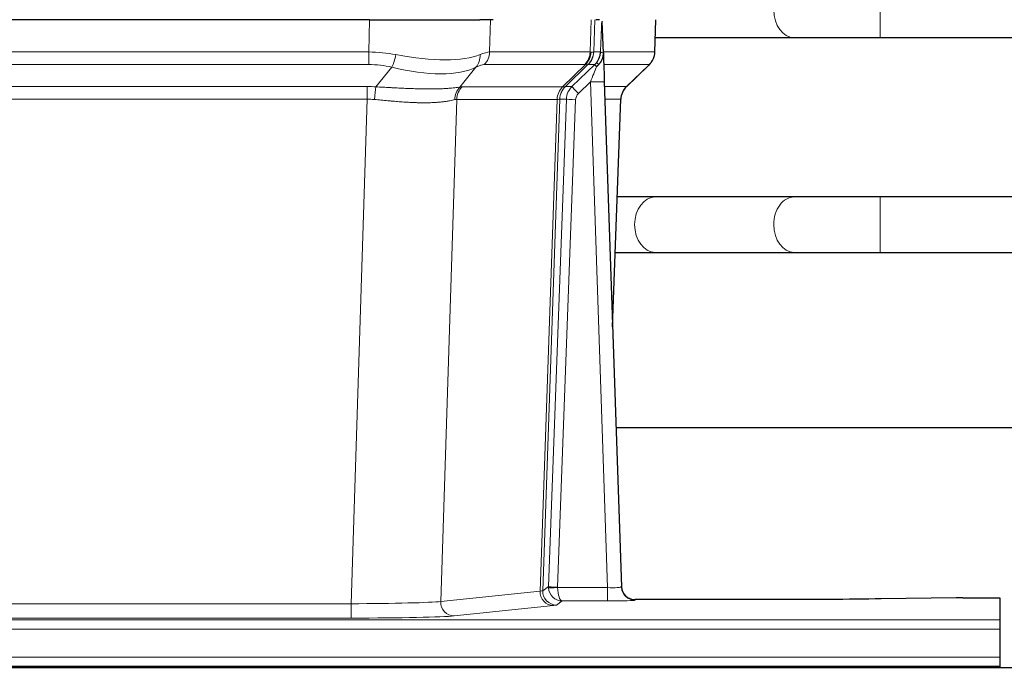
# Model space of a CAD drawing. Header units: inches. Extents: x 0 to 17820, y -10 to 12600.
# Tile 155 of 256: x 3050 to 3263, y 10472 to 10613. Entities that reach past the tile are written whole.
import ezdxf

# ---------------------------------------------------------------- set-up
doc = ezdxf.new("R2010")
doc.units = ezdxf.units.IN
doc.layers.add('1', color=7, linetype='Continuous', true_color=0xffffff)
doc.layers.add('254', color=7, linetype='Continuous', true_color=0xffffff)
doc.styles.add('latin_extended', font='simplex.shx')
doc.dimstyles.get("Standard").update_dxf_attribs({"dimtxt": 0.18, "dimasz": 0.18, "dimexe": 0.18, "dimexo": 0.0625, "dimgap": 0.09, "dimtad": 0, "dimtih": 1, "dimtoh": 1, "dimdec": 4, "dimzin": 0, "dimdsep": 46, "dimtxsty": 'Standard', "dimcen": 0.09, "dimadec": 0, "dimazin": 0, "dimtfac": 1, "dimtdec": 4, "dimtofl": 0, "dimtmove": 0, "dimatfit": 3, "dimfxl": 1, "dimtolj": 1, "dimtzin": 0, "dimarcsym": 0})

# ---------------------------------------------------------------- blocks, each defined once
blk = doc.blocks.new('_U1')
at = {"layer": '254', "color": 3, "linetype": 'Continuous', "lineweight": 13, "transparency": 16777216}
for p, q in [((1291.58, 10505.93), (1291.58, 7002.9)), ((6453.14, 8695.9), (6453.14, 7002.9)), ((1396.58, 7032.9), (6348.14, 7032.9))]:
    blk.add_line(p, q, dxfattribs=at)
at = {"layer": '254', "color": 3, "transparency": 16777216}
for points in [[(1396.58, 7050.4), (1396.58, 7015.4), (1291.58, 7032.9)], [(6348.14, 7015.4), (6348.14, 7050.4), (6453.14, 7032.9)]]:
    blk.add_solid(points, dxfattribs=at)
at = {"layer": 'Defpoints', "color": 0, "transparency": 16777216}
for p in [(1291.58, 10535.93), (6453.14, 8725.9), (6453.14, 7032.9)]:
    blk.add_point(p, dxfattribs=at)
at = {"layer": '254', "color": 2, "lineweight": 13, "transparency": 16777216, "insert": (3697.36, 7190.4), "char_height": 105, "attachment_point": 1, "style": 'latin_extended'}
blk.add_mtext('\\A1;5162', dxfattribs=at)

msp = doc.modelspace()

# ---------------------------------------------------------------- linework, layer by layer
at = {"layer": '1', "color": 110, "linetype": 'Continuous', "lineweight": 13}
for p, q in [((3236.278, 10609.401), (3236.278, 10621.401)), ((3125.564, 10606.302), (3125.755, 10613.296)), ((3151.937, 10613.296), (3151.746, 10606.302)), ((3173.493, 10606.302), (3173.737, 10613.296)), ((3174.522, 10613.296), (3174.278, 10606.302)), ((3187.477, 10606.302), (3187.725, 10613.296)), ((3217.695, 10609.401), (3217.701, 10609.401)), ((2910.722, 10606.302), (3125.564, 10606.302)), ((3125.564, 10603.564), (3125.564, 10606.302)), ((3151.746, 10606.302), (3173.493, 10606.302)), ((3174.278, 10606.302), (3175.74, 10606.302)), ((3176.349, 10606.302), (3187.477, 10606.302)), ((3125.564, 10603.564), (2910.722, 10603.564)), ((3127.135, 10598.737), (3130.588, 10603.005)), ((3148.787, 10603.005), (3145.294, 10598.688)), ((3172.311, 10603.564), (3150.563, 10603.564)), ((3167.531, 10598.756), (3172.477, 10603.552)), ((3173.022, 10603.552), (3168.131, 10598.808)), ((3169.568, 10598.814), (3174.495, 10603.564)), ((3174.495, 10603.564), (3173.06, 10603.564)), ((3186.259, 10603.564), (3176.439, 10603.564)), ((3181.35, 10598.791), (3186.163, 10603.372)), ((2911.064, 10598.814), (3125.222, 10598.814)), ((3125.222, 10596.076), (3125.222, 10598.814)), ((3145.797, 10598.756), (3167.531, 10598.756)), ((3168.156, 10598.814), (3169.568, 10598.814)), ((3173.566, 10599.821), (3170.956, 10597.306)), ((3177.26, 10490.28), (3173.566, 10599.821)), ((3176.598, 10598.814), (3181.338, 10598.814)), ((3125.222, 10596.076), (2911.064, 10596.076)), ((3121.748, 10486.79), (3125.222, 10596.076)), ((3144.614, 10596.035), (3141.157, 10487.259)), ((3166.349, 10596.035), (3144.614, 10596.035)), ((3162.642, 10489.506), (3166.355, 10596.035)), ((3166.938, 10596.079), (3163.228, 10489.619)), ((3164.456, 10490.517), (3168.347, 10596.079)), ((3170.345, 10595.938), (3166.454, 10490.376)), ((3168.347, 10596.079), (3166.938, 10596.079)), ((3180.119, 10596.079), (3176.69, 10596.079)), ((3178.346, 10546.966), (3180.119, 10596.079)), ((3236.278, 10562.901), (3236.278, 10574.901)), ((3217.695, 10562.901), (3217.719, 10562.901)), ((3163.228, 10489.619), (3164.456, 10490.517)), ((3166.455, 10490.28), (3177.26, 10490.28)), ((3177.26, 10490.28), (3177.26, 10487.386)), ((3141.157, 10487.259), (3162.642, 10489.506)), ((2914.538, 10486.79), (3121.748, 10486.79)), ((3121.748, 10486.79), (3121.748, 10483.686)), ((3165.551, 10486.389), (3144.065, 10484.142)), ((3167.418, 10487.386), (3166.224, 10486.514)), ((3177.26, 10487.386), (3167.418, 10487.386)), ((3183.24, 10487.675), (3183.251, 10487.543)), ((3121.748, 10483.686), (2914.538, 10483.686)), ((2774.143, 10483.321), (3262.143, 10483.321)), ((2774.143, 10481.252), (3262.143, 10481.252)), ((2774.143, 10475.226), (3262.143, 10475.226))]:
    msp.add_line(p, q, dxfattribs=at)
at = {"layer": '1', "color": 2, "linetype": 'Continuous', "lineweight": 25}
for p, q in [((3125.755, 10613.296), (2910.532, 10613.296)), ((3125.755, 10613.296), (3149.614, 10613.296)), ((3152.509, 10613.296), (3149.614, 10613.296)), ((3175.547, 10613.296), (3174.763, 10613.296)), ((3176.355, 10606.135), (3176.128, 10612.865)), ((3187.493, 10606.286), (3187.741, 10613.296)), ((3187.603, 10609.401), (3217.695, 10609.401)), ((3236.278, 10609.401), (3338.683, 10609.401)), ((3176.356, 10606.085), (3176.355, 10606.135)), ((3181.342, 10598.772), (3186.08, 10603.281)), ((3176.564, 10599.818), (3180.253, 10490.441)), ((3178.352, 10546.793), (3180.131, 10596.067)), ((3217.695, 10574.901), (3187.592, 10574.901)), ((3341.843, 10574.901), (3236.278, 10574.901)), ((3187.592, 10562.901), (3217.695, 10562.901)), ((3236.278, 10562.901), (3341.843, 10562.901)), ((3347.21, 10524.909), (3179.118, 10524.909)), ((3180.253, 10490.441), (3180.26, 10490.307)), ((3252.687, 10488.084), (3236.523, 10487.839)), ((3254.186, 10488.094), (3262.143, 10488.094)), ((3262.143, 10488.094), (3262.143, 10483.321)), ((3213.143, 10487.675), (3183.24, 10487.675)), ((3262.143, 10483.321), (3262.143, 10481.252)), ((3262.143, 10481.252), (3262.143, 10475.226)), ((3262.143, 10475.226), (3262.143, 10473.296)), ((2774.143, 10473.296), (3262.143, 10473.296)), ((3262.143, 10473.296), (3262.143, 10472.901)), ((3748.643, 10472.901), (2532.643, 10472.901))]:
    msp.add_line(p, q, dxfattribs=at)
at = {"layer": '1', "color": 110, "linetype": 'Continuous', "lineweight": 13}
for centre, major_axis, ratio, start_param, end_param in [((3217.695, 10615.401), (0, -6), 0.7432941, 4.712389, 6.2831853), ((3124.915, 10583.441), (26.983, 1.545), 0.8452785, 1.2775604, 1.4983912), ((3130.588, 10605.883), (-0.881, -3.902), 0.2224052, 0.7930597, 1.5799958), ((3125.817, 10616.531), (-26.677, 8.186), 0.3267204, 1.882912, 2.7667489), ((3146.091, 10605.883), (1.736, -3.604), 0.8689501, 0.3464596, 1.1333957), ((3124.915, 10583.441), (27.492, 22.639), 0.1155218, 0.1441436, 0.3649744), ((3147.867, 10606.441), (0, -4), 0.9702957, 0.7679449, 1.5358897), ((3169.615, 10606.441), (0, -4), 0.9702957, 0.7679449, 1.5358897), ((3169.781, 10606.43), (-0.603, -3.954), 0.9772749, 0.9153799, 1.6837369), ((3170.245, 10606.43), (1.703, -3.619), 0.9971774, 0.3287851, 1.0971421), ((3170.283, 10606.441), (0, -4), 0.9993908, 0.7679449, 1.5358897), ((3146.483, 10583.441), (27.662, 22.63), 0.1172115, 0.1096852, 0.1416652), ((3147.634, 10616.531), (-26.658, 10.191), 0.0473724, 2.9456198, 3.0909709), ((3146.484, 10583.441), (27.808, 22.856), 0.0163197, 0.0204947, 0.0524749), ((3177.737, 10606.232), (-1.999, 0.077), 0.1036431, 0.0350743, 0.8106069), ((3183.482, 10606.441), (0, 4), 0.9993908, 3.9095375, 4.6774824), ((3124.915, 10580.564), (16.721, 16.271), 0.9721633, 0.5640914, 0.7849223), ((3125.817, 10616.531), (-25.873, 10.634), 0.4068526, 1.919368, 2.8032049), ((3127.611, 10580.564), (23.46, 22.829), 0.1194803, 0.122173, 0.3430038), ((3149.18, 10580.564), (23.637, 22.829), 0.1185159, 0.090118, 0.1220981), ((3147.634, 10616.531), (-25.449, 12.923), 0.0600246, 2.9512599, 3.096611), ((3149.261, 10580.564), (23.81, 22.997), 0.0168486, 0.0174429, 0.049423), ((3173.566, 10599.891), (1.856, 4.567), 0.0053314, 4.6992705, 5.4949999), ((3171.718, 10606.441), (3.533, 1.889), 0.9978057, 4.9883788, 5.1348791), ((3175.884, 10602.125), (1.388, -1.44), 0.0242285, 3.1658454, 3.9417885), ((3176.47, 10602.78), (1.583, -1.222), 0.0276319, 3.169255, 3.9405385), ((3162.443, 10580.564), (23.826, 22.997), 0.016839, 6.1714068, 6.3006297), ((3124.433, 10574.814), (17.528, 16.98), 0.9676454, 0.704997, 0.7848445), ((3127.135, 10595.86), (0.32, 3.987), 0.0824896, 0.7712526, 1.5399639), ((3148.493, 10595.878), (0, 4), 0.9702957, 0.7679449, 1.5315264), ((3121.731, 10574.646), (24.592, 23.931), 0.1189226, 0.1216051, 0.196623), ((3170.227, 10595.878), (0, 4), 0.9702957, 0.7679449, 1.5315264), ((3170.233, 10595.878), (-0.019, 4), 0.9702844, 0.7633847, 1.5270253), ((3170.908, 10595.931), (-1.442, 3.731), 0.998056, 0.3995344, 1.1665625), ((3170.933, 10595.937), (0, 4), 0.9993908, 0.7679449, 1.5351916), ((3143.318, 10574.796), (24.849, 24.014), 0.0168507, 0.0174342, 0.0398872), ((3172.345, 10595.937), (2.83, 2.828), 0.9993905, 1.5533429, 2.3205896), ((3170.956, 10597.376), (1.388, -1.44), 0.0242285, 3.1658454, 4.7375178), ((3173.566, 10599.717), (2.998, 0.101), 0.0348797, 6.2820091, 7.8528054), ((3184.115, 10595.937), (0, -4), 0.9993908, 3.9095375, 4.6767843), ((3156.469, 10574.797), (24.879, 24.014), 0.016827, 6.2565923, 6.3006169), ((3147.99, 10595.81), (-0.926, 3.891), 0.9457602, 0.5436933, 1.3082514), ((3172.345, 10595.867), (1.703, 1.052), 0.998638, 1.7848011, 2.5520479), ((3124.433, 10571.936), (2.819, 24.028), 0.8253154, 0.0219437, 0.1017912), ((3124.427, 10571.769), (20.559, 24.143), 0.1188179, 0.0965282, 0.1715462), ((3146.096, 10571.919), (20.849, 24.157), 0.0182437, 0.0122068, 0.03466), ((3170.345, 10596.008), (1.999, -0.074), 0.0348758, 3.1764983, 4.7136745), ((3159.246, 10571.92), (20.882, 24.158), 0.0154016, 6.2548755, 6.2989002), ((3187.592, 10568.901), (0, -6), 0.7432941, 3.1415927, 4.712389), ((3217.695, 10568.901), (0, -6), 0.7432941, 3.1412, 4.712389), ((3187.592, 10568.901), (0, -6), 0.7432941, 4.712389, 6.2831853), ((3217.695, 10568.901), (0, -6), 0.7432941, 4.712389, 6.2831853), ((3167.454, 10490.411), (0.383, 2.976), 0.9995815, 1.6633471, 1.7591126), ((3166.454, 10490.446), (1.999, -0.074), 0.0348758, 3.1764983, 4.7136745), ((3166.455, 10490.35), (-1.997, -0.118), 0.0348391, 0.0373692, 1.5687431), ((3167.418, 10490.385), (-0.98, 2.84), 0.9849493, 1.294853, 2.8045628), ((3167.454, 10490.341), (0.606, 0.798), 0.9977276, 2.1839351, 2.2797006), ((3167.418, 10490.385), (-0.028, 3), 0.3214645, 1.6026847, 3.1123946), ((3177.247, 10490.542), (-3.005, 0.103), 0.0869619, 1.577888, 3.1486843), ((3183.251, 10490.542), (-2.991, -0.235), 0.9996552, 0.0000105, 1.4923863), ((3165.551, 10489.388), (0.312, -2.984), 0.969741, 4.5720353, 6.175756), ((3143.225, 10489.534), (20.016, 0.105), 0.0266879, 6.037898, 6.2472222), ((3166.224, 10489.513), (1.769, -2.423), 0.9990158, 4.0464368, 5.6519121), ((3121.742, 10487.287), (20.013, 0.095), 0.0248544, 4.7125895, 6.0379715), ((3144.065, 10487.141), (0.312, -2.984), 0.969741, 4.5720353, 6.175756), ((3143.225, 10486.535), (23.014, 0), 0.0261612, 6.0380559, 6.2473801), ((3177.247, 10487.543), (-6.003, 0), 0.0262109, 1.5728579, 3.1436542), ((3121.742, 10484.288), (-23.012, 0), 0.0261647, 1.5710736, 2.8964556)]:
    msp.add_ellipse(centre, major_axis=major_axis, ratio=ratio, start_param=start_param, end_param=end_param, dxfattribs=at)
at = {"layer": '1', "color": 2, "linetype": 'Continuous', "lineweight": 25}
for centre, major_axis, ratio, start_param, end_param in [((3176.564, 10599.992), (-0.227, 6.726), 0.0008736, 0.4374328, 1.5967123), ((3183.386, 10606.25), (3.174, -2.434), 0.9869112, 6.1322815, 6.2830018), ((3184.127, 10595.914), (-3.886, 0.947), 0.998973, 5.7186048, 6.4862172), ((3183.24, 10490.679), (-0.15, 3), 0.998739, 1.5545356, 3.0917055), ((3254.189, 10488.016), (-3, 0), 0.0262223, 4.7133912, 5.2365954)]:
    msp.add_ellipse(centre, major_axis=major_axis, ratio=ratio, start_param=start_param, end_param=end_param, dxfattribs=at)
at = {"layer": '1', "color": 110, "linetype": 'Continuous', "lineweight": 13}
for points, knots in [([(3175.74, 10606.302), (3175.761, 10606.854), (3175.783, 10607.406), (3175.826, 10608.508), (3175.847, 10609.059), (3175.88, 10609.883), (3175.891, 10610.158), (3175.913, 10610.707), (3175.924, 10610.981), (3175.947, 10611.528), (3175.958, 10611.801), (3175.975, 10612.21), (3175.981, 10612.346), (3175.992, 10612.617), (3175.998, 10612.752), (3176.004, 10612.887)], [0, 0, 0, 0, 0.25, 0.25, 0.5, 0.5, 0.625, 0.625, 0.75, 0.75, 0.875, 0.875, 0.9375, 0.9375, 1, 1, 1, 1]), ([(3127.135, 10598.737), (3127.653, 10598.714), (3128.168, 10598.689), (3129.194, 10598.638), (3129.704, 10598.612), (3130.338, 10598.579), (3130.465, 10598.573), (3130.718, 10598.559), (3130.844, 10598.553), (3131.221, 10598.534), (3131.47, 10598.521), (3132.212, 10598.484), (3132.699, 10598.46), (3133.657, 10598.417), (3134.129, 10598.397), (3135.058, 10598.362), (3135.515, 10598.347), (3136.188, 10598.328), (3136.411, 10598.322), (3136.742, 10598.315), (3136.851, 10598.312), (3137.015, 10598.309), (3137.07, 10598.308), (3137.179, 10598.306), (3137.665, 10598.298), (3138.134, 10598.294), (3138.939, 10598.292), (3139.717, 10598.296), (3140.44, 10598.312), (3141.136, 10598.334), (3141.47, 10598.347), (3141.87, 10598.367), (3141.949, 10598.371), (3142.105, 10598.38), (3142.183, 10598.384), (3142.412, 10598.398), (3142.559, 10598.408), (3142.989, 10598.438), (3143.258, 10598.459), (3143.759, 10598.504), (3143.992, 10598.528), (3144.424, 10598.575), (3144.622, 10598.599), (3144.984, 10598.645), (3145.148, 10598.668), (3145.294, 10598.688)], [0, 0, 0, 0, 0.0625, 0.0625, 0.125, 0.125, 0.140625, 0.140625, 0.15625, 0.15625, 0.1875, 0.1875, 0.25, 0.25, 0.3125, 0.3125, 0.375, 0.375, 0.40625, 0.40625, 0.421875, 0.421875, 0.4296875, 0.4296875, 0.4375, 0.5, 0.5, 0.5625, 0.625, 0.625, 0.6875, 0.6875, 0.703125, 0.703125, 0.71875, 0.71875, 0.75, 0.75, 0.8125, 0.8125, 0.875, 0.875, 0.9375, 0.9375, 1, 1, 1, 1]), ([(3144.195, 10595.975), (3144.039, 10595.933), (3143.867, 10595.89), (3143.492, 10595.804), (3143.289, 10595.762), (3142.851, 10595.68), (3142.617, 10595.64), (3142.116, 10595.565), (3141.851, 10595.53), (3141.429, 10595.482), (3141.284, 10595.467), (3141.061, 10595.445), (3140.985, 10595.438), (3140.833, 10595.425), (3140.756, 10595.418), (3140.368, 10595.387), (3140.045, 10595.365), (3139.375, 10595.331), (3138.681, 10595.306), (3137.94, 10595.297), (3137.174, 10595.298), (3136.779, 10595.303), (3136.321, 10595.314), (3136.27, 10595.315), (3136.168, 10595.318), (3136.116, 10595.319), (3135.962, 10595.324), (3135.651, 10595.333), (3135.336, 10595.346), (3134.701, 10595.373), (3134.27, 10595.395), (3133.396, 10595.447), (3132.952, 10595.477), (3132.05, 10595.543), (3131.592, 10595.58), (3130.895, 10595.638), (3130.661, 10595.658), (3130.307, 10595.689), (3130.189, 10595.699), (3129.951, 10595.721), (3129.832, 10595.731), (3129.236, 10595.785), (3128.756, 10595.83), (3127.79, 10595.92), (3127.305, 10595.965), (3126.816, 10596.009)], [0, 0, 0, 0, 0.0625, 0.0625, 0.125, 0.125, 0.1875, 0.1875, 0.25, 0.25, 0.28125, 0.28125, 0.296875, 0.296875, 0.3125, 0.3125, 0.375, 0.375, 0.4375, 0.5, 0.5, 0.5625, 0.5625, 0.5703125, 0.5703125, 0.578125, 0.578125, 0.59375, 0.625, 0.625, 0.6875, 0.6875, 0.75, 0.75, 0.8125, 0.8125, 0.84375, 0.84375, 0.859375, 0.859375, 0.875, 0.875, 0.9375, 0.9375, 1, 1, 1, 1]), ([(3166.917, 10596.075), (3166.881, 10596.061), (3166.815, 10596.05), (3166.628, 10596.037), (3166.506, 10596.034), (3166.355, 10596.035)], [0, 0, 0, 0, 0.5, 0.5, 1, 1, 1, 1])]:
    msp.add_open_spline(points, degree=3, knots=knots, dxfattribs=at)
at = {"layer": '1', "color": 2, "linetype": 'Continuous', "lineweight": 25}
msp.add_open_spline([(3176.004, 10612.887), (3176.007, 10612.884), (3176.032, 10612.876), (3176.09, 10612.869), (3176.128, 10612.865)], degree=3, dxfattribs=at)
for points, knots in [([(3217.677, 10609.401), (3218.864, 10609.401), (3221.442, 10609.401), (3225.998, 10609.401), (3231.041, 10609.401), (3234.502, 10609.401), (3236.278, 10609.401)], [0, 0, 0, 0, 0.2501754, 0.4999946, 0.7498193, 1, 1, 1, 1]), ([(3174.887, 10604), (3174.903, 10604.022), (3174.92, 10604.044), (3174.952, 10604.088), (3174.968, 10604.11), (3175.015, 10604.175), (3175.045, 10604.219), (3175.133, 10604.352), (3175.187, 10604.442), (3175.287, 10604.623), (3175.334, 10604.715), (3175.398, 10604.855), (3175.419, 10604.902), (3175.458, 10604.997), (3175.477, 10605.044), (3175.53, 10605.187), (3175.562, 10605.283), (3175.618, 10605.478), (3175.642, 10605.576), (3175.684, 10605.776), (3175.701, 10605.878), (3175.72, 10606.035), (3175.726, 10606.087), (3175.734, 10606.194), (3175.738, 10606.248), (3175.74, 10606.302)], [0, 0, 0, 0, 0.03125, 0.03125, 0.0625, 0.0625, 0.125, 0.125, 0.25, 0.25, 0.375, 0.375, 0.4375, 0.4375, 0.5, 0.5, 0.625, 0.625, 0.75, 0.75, 0.875, 0.875, 0.9375, 0.9375, 1, 1, 1, 1]), ([(3175.342, 10603.601), (3175.361, 10603.625), (3175.381, 10603.647), (3175.421, 10603.691), (3175.441, 10603.712), (3175.481, 10603.754), (3175.501, 10603.775), (3175.541, 10603.816), (3175.56, 10603.837), (3175.618, 10603.9), (3175.655, 10603.942), (3175.728, 10604.029), (3175.763, 10604.073), (3175.829, 10604.163), (3175.862, 10604.21), (3175.908, 10604.281), (3175.923, 10604.305), (3175.952, 10604.353), (3175.966, 10604.378), (3176.036, 10604.502), (3176.085, 10604.604), (3176.171, 10604.815), (3176.208, 10604.923), (3176.247, 10605.063), (3176.254, 10605.091), (3176.268, 10605.148), (3176.275, 10605.177), (3176.294, 10605.262), (3176.304, 10605.32), (3176.332, 10605.493), (3176.358, 10605.727), (3176.36, 10605.965), (3176.356, 10606.085)], [0, 0, 0, 0, 0.03125, 0.03125, 0.0625, 0.0625, 0.09375, 0.09375, 0.125, 0.125, 0.1875, 0.1875, 0.25, 0.25, 0.3125, 0.3125, 0.34375, 0.34375, 0.375, 0.375, 0.5, 0.5, 0.625, 0.625, 0.65625, 0.65625, 0.6875, 0.6875, 0.75, 0.75, 0.875, 1, 1, 1, 1]), ([(3186.561, 10603.816), (3186.618, 10603.883), (3186.745, 10604.066), (3186.996, 10604.448), (3187.301, 10605.131), (3187.506, 10605.781), (3187.475, 10606.194), (3187.469, 10606.249)], [0, 0, 0, 0, 0.2255282, 0.4356233, 0.6511466, 0.9537437, 1, 1, 1, 1]), ([(3174.892, 10603.104), (3174.931, 10603.144), (3174.97, 10603.184), (3175.048, 10603.264), (3175.086, 10603.305), (3175.199, 10603.429), (3175.271, 10603.514), (3175.342, 10603.601)], [0, 0, 0, 0, 0.25, 0.25, 0.5, 0.5, 1, 1, 1, 1]), ([(3187.592, 10574.901), (3186.406, 10574.901), (3183.878, 10574.901), (3180.908, 10574.901), (3179.375, 10574.901)], [0, 0, 0, 0, 0.5098608, 1, 1, 1, 1]), ([(3236.278, 10574.901), (3234.504, 10574.901), (3231.046, 10574.901), (3226.008, 10574.901), (3221.456, 10574.901), (3218.88, 10574.901), (3217.695, 10574.901)], [0, 0, 0, 0, 0.2502062, 0.5000054, 0.749799, 1, 1, 1, 1]), ([(3178.945, 10562.901), (3179.03, 10562.901), (3180.716, 10562.901), (3183.83, 10562.901), (3186.406, 10562.901), (3187.592, 10562.901)], [0, 0, 0, 0, 0.0255978, 0.5124022, 1, 1, 1, 1]), ([(3217.695, 10562.901), (3218.88, 10562.901), (3221.456, 10562.901), (3226.008, 10562.901), (3231.046, 10562.901), (3234.504, 10562.901), (3236.278, 10562.901)], [0, 0, 0, 0, 0.250201, 0.4999946, 0.7497938, 1, 1, 1, 1]), ([(3236.523, 10487.839), (3232.989, 10487.786), (3229.188, 10487.745), (3221.305, 10487.689), (3217.224, 10487.675), (3213.143, 10487.675)], [0, 0, 0, 0, 0.5, 0.5, 1, 1, 1, 1])]:
    msp.add_open_spline(points, degree=3, knots=knots, dxfattribs=at)
at = {"layer": '1', "color": 110, "linetype": 'Continuous', "lineweight": 13}
for points, weights in [([(3167.531, 10598.756), (3167.534, 10598.756), (3167.536, 10598.756)], [0.500000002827, 0.499999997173, 0.500000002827]), ([(3166.355, 10596.035), (3166.352, 10596.035), (3166.349, 10596.035)], [0.500000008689, 0.499999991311, 0.500000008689])]:
    msp.add_rational_spline(points, weights, degree=2, dxfattribs=at)
msp.add_open_spline([(3167.536, 10598.756), (3167.699, 10598.762), (3167.961, 10598.776), (3168.096, 10598.796), (3168.131, 10598.808)], degree=3, dxfattribs=at)

# ---------------------------------------------------------------- dimensions: what is measured, and where the dimension line sits
at = {"layer": '254', "color": 2, "linetype": 'Continuous', "lineweight": 13}
dim = msp.add_linear_dim(base=(6453.143, 7032.901), p1=(1291.577, 10535.926), p2=(6453.143, 8725.901), dimstyle='Standard', override={"dimscale": 30, "dimtxt": 3.5, "dimasz": 3.5, "dimexe": 1, "dimexo": 1, "dimgap": 1.75, "dimtad": 1, "dimtih": 1, "dimtoh": 0, "dimdec": 0, "dimlfac": 1, "dimzin": 8, "dimdsep": 46, "dimlunit": 2, "dimtxsty": 'latin_extended', "dimsah": 1, "dimse1": 0, "dimse2": 0, "dimsd1": 0, "dimsd2": 0, "dimclrd": 3, "dimclre": 3, "dimclrt": 2, "dimtol": 0, "dimtm": -0.1, "dimtfac": 0.714286, "dimtdec": 3, "dimtofl": 1, "dimtmove": 0, "dimtzin": 8, "dimlwd": 13, "dimlwe": 13}, dxfattribs=at)
dim.commit()
dim.dimension.update_dxf_attribs({"geometry": '_U1', "text_midpoint": (3872.36, 7032.901), "dimtype": 160})

doc.saveas('drawing.dxf')
